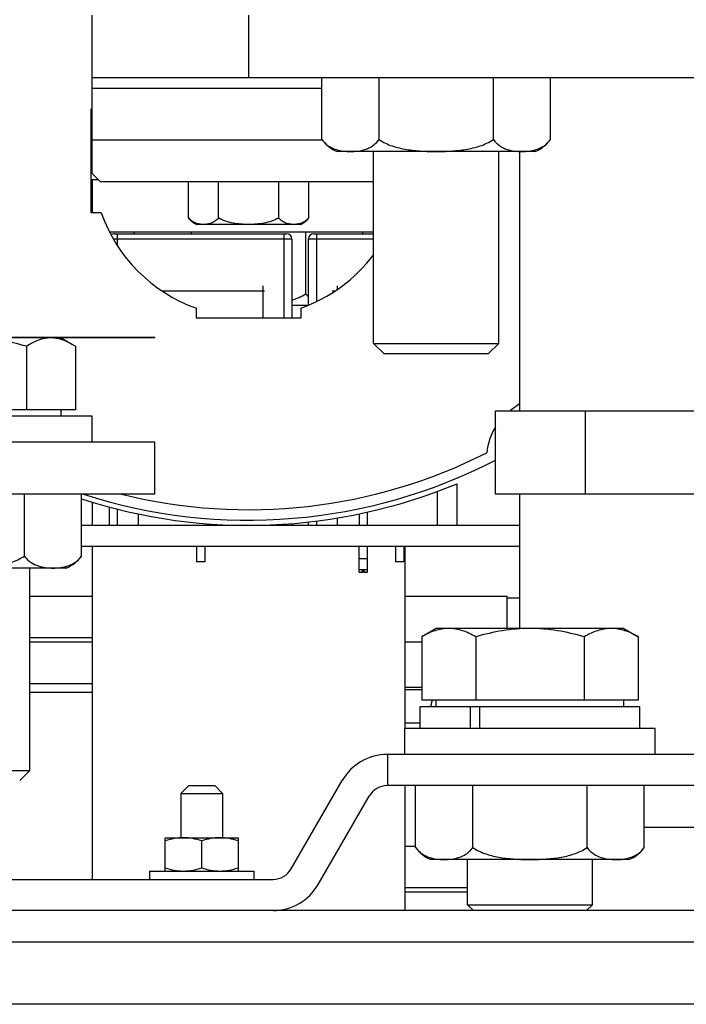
# Model space of a CAD drawing. Header units: millimetres. Extents: x 0 to 2500, y 0 to 2200.
# Tile 8 of 67: x 1432 to 1496, y 278 to 373. Entities that reach past the tile are written whole.
import ezdxf

# ---------------------------------------------------------------- set-up
doc = ezdxf.new("R2010")
doc.units = ezdxf.units.MM
doc.header["$LTSCALE"] = 143.407407
for name, color, linetype in [('00_COMPONENTS', 7, 'CONTINUOUS'), ('_10291', 7, 'CONTINUOUS'), ('_1091541', 7, 'CONTINUOUS'), ('_12590', 7, 'CONTINUOUS'), ('_13045', 7, 'CONTINUOUS'), ('_14477', 7, 'CONTINUOUS'), ('_1532383', 7, 'CONTINUOUS'), ('_1532438', 7, 'CONTINUOUS'), ('_15586', 7, 'CONTINUOUS'), ('_15907', 7, 'CONTINUOUS'), ('_690294', 7, 'CONTINUOUS'), ('_690355', 7, 'CONTINUOUS'), ('_699245', 7, 'CONTINUOUS'), ('_7478', 7, 'CONTINUOUS'), ('_81648', 7, 'CONTINUOUS'), ('_9689', 7, 'CONTINUOUS'), ('_988715', 7, 'CONTINUOUS')]:
    doc.layers.add(name, color=color, linetype=linetype)

msp = doc.modelspace()

# ---------------------------------------------------------------- linework, layer by layer
at = {"layer": '00_COMPONENTS', "color": 7, "linetype": 'CONTINUOUS'}
for p, q in [((1438.737, 362.053), (1438.637, 362.053)), ((1465.737, 341.517), (1465.737, 359.953)), ((1477.737, 341.517), (1477.737, 359.953)), ((1447.963, 353.573), (1447.963, 357.053)), ((1450.85, 353.573), (1450.85, 357.053)), ((1456.624, 353.573), (1456.624, 357.053)), ((1459.51, 353.573), (1459.51, 357.053)), ((1458.737, 352.953), (1448.737, 352.953)), ((1440.887, 352.053), (1457.387, 352.053)), ((1441.137, 352.053), (1441.137, 350.918)), ((1457.137, 343.953), (1457.137, 352.053)), ((1459.987, 352.053), (1465.737, 352.053)), ((1460.237, 352.053), (1460.237, 345.539)), ((1457.887, 351.553), (1440.749, 351.553)), ((1457.887, 351.553), (1457.887, 343.953)), ((1465.737, 351.553), (1459.487, 351.553)), ((1459.487, 345.202), (1459.487, 351.553)), ((1455.137, 343.953), (1455.137, 347.053)), ((1462.237, 347.053), (1462.237, 346.64)), ((1455.267, 346.553), (1445.451, 346.553)), ((1462.022, 346.553), (1461.755, 346.553)), ((1444.737, 342.103), (1372.737, 342.103)), ((1444.737, 342.053), (1372.737, 342.053)), ((1435.737, 342.053), (1436.849, 341.411)), ((1444.737, 342.053), (1444.737, 342.103)), ((1465.737, 341.517), (1477.737, 341.517)), ((1466.701, 340.553), (1465.737, 341.517)), ((1476.773, 340.553), (1477.737, 341.517)), ((1432.424, 341.249), (1432.424, 335.153)), ((1437.113, 341.249), (1437.113, 335.153)), ((1466.701, 340.553), (1476.773, 340.553)), ((1437.113, 335.153), (1416.361, 335.153)), ((1435.737, 334.553), (1435.737, 335.153)), ((1438.737, 334.553), (1414.737, 334.553)), ((1438.737, 332.053), (1438.737, 334.553)), ((1440.387, 324.053), (1440.387, 325.805)), ((1441.137, 325.553), (1441.137, 324.053)), ((1465.137, 324.053), (1465.137, 325.327)), ((1443.137, 325.146), (1443.137, 324.053)), ((1459.487, 324.053), (1459.487, 324.381)), ((1460.237, 324.466), (1460.237, 324.053)), ((1462.237, 324.757), (1462.237, 324.053)), ((1464.337, 325.146), (1464.337, 324.053)), ((1479.737, 324.053), (1437.707, 324.053)), ((1457.137, 324.053), (1457.137, 324.171)), ((1457.887, 324.228), (1457.887, 324.053)), ((1437.707, 322.053), (1479.737, 322.053)), ((1448.737, 322.053), (1448.737, 320.553)), ((1449.537, 322.053), (1449.537, 320.553)), ((1464.337, 319.553), (1464.337, 322.053)), ((1465.137, 319.553), (1465.137, 322.053)), ((1467.837, 322.053), (1467.837, 320.553)), ((1468.637, 322.053), (1468.637, 320.553)), ((1465.137, 320.853), (1464.337, 320.853)), ((1432.737, 300.517), (1432.737, 319.953)), ((1449.535, 320.553), (1448.738, 320.553)), ((1464.337, 319.818), (1465.137, 319.818)), ((1464.862, 319.653), (1464.612, 319.653)), ((1464.612, 319.653), (1464.612, 319.553)), ((1464.862, 319.653), (1464.862, 319.553)), ((1468.635, 320.553), (1467.838, 320.553)), ((1464.337, 319.553), (1464.612, 319.553)), ((1464.862, 319.553), (1465.137, 319.553)), ((1471.738, 314.153), (1470.345, 313.349)), ((1489.737, 314.153), (1471.738, 314.153)), ((1489.738, 314.153), (1491.13, 313.349)), ((1470.345, 313.349), (1470.345, 307.253)), ((1475.541, 313.349), (1475.541, 307.253)), ((1485.934, 313.349), (1485.934, 307.253)), ((1491.13, 313.349), (1491.13, 307.253)), ((1468.737, 308.503), (1470.345, 308.503)), ((1470.345, 308.253), (1468.737, 308.253)), ((1470.188, 306.653), (1491.287, 306.653)), ((1470.188, 304.553), (1470.188, 306.653)), ((1491.13, 307.253), (1470.345, 307.253)), ((1471.738, 306.653), (1471.738, 307.253)), ((1475.014, 306.653), (1475.014, 304.553)), ((1475.924, 304.553), (1475.924, 306.653)), ((1489.738, 306.653), (1489.738, 307.253)), ((1491.288, 304.553), (1491.288, 306.653)), ((1492.737, 304.553), (1468.738, 304.553)), ((1468.738, 302.053), (1468.738, 304.553)), ((1492.738, 302.053), (1492.738, 304.553)), ((1420.737, 300.517), (1432.737, 300.517)), ((1431.773, 299.553), (1432.737, 300.517)), ((1445.738, 294.053), (1452.738, 294.053)), ((1445.738, 290.853), (1445.738, 294.053)), ((1449.238, 291.166), (1449.238, 293.74)), ((1452.738, 294.053), (1452.738, 290.853)), ((1474.738, 287.617), (1474.738, 291.953)), ((1486.738, 287.617), (1486.738, 291.953)), ((1444.238, 290.853), (1454.238, 290.853)), ((1444.238, 290.853), (1444.238, 290.053)), ((1454.238, 290.853), (1454.238, 290.053)), ((1474.738, 287.617), (1486.738, 287.617)), ((1475.302, 287.053), (1474.738, 287.617)), ((1486.174, 287.053), (1486.738, 287.617))]:
    msp.add_line(p, q, dxfattribs=at)
for centre, radius, start, end in [((1449.883, 355.175), 2.5, 219.85072, 242.72154), ((1457.591, 355.175), 2.5, 297.27846, 320.14928), ((1440.887, 351.553), 0.5, 90, 132.70179), ((1457.387, 351.553), 0.5, 0, 90), ((1459.987, 351.553), 0.5, 90, 180), ((1433.06, 334.923), 7.514, 57.35206, 59.89084)]:
    msp.add_arc(centre, radius, start, end, dxfattribs=at)
for points, knots in [([(1449.407, 352.953), (1449.282, 352.953), (1449.03, 352.972), (1448.652, 353.067), (1448.277, 353.257), (1448.061, 353.456), (1447.963, 353.573)], [0, 0, 0, 0, 0.230683, 0.466475, 0.716946, 1, 1, 1, 1]), ([(1450.85, 353.573), (1450.752, 353.456), (1450.537, 353.257), (1450.162, 353.068), (1449.784, 352.972), (1449.531, 352.953), (1449.407, 352.953)], [0, 0, 0, 0, 0.283054, 0.533525, 0.769319, 1, 1, 1, 1]), ([(1453.737, 352.953), (1453.488, 352.953), (1452.99, 352.972), (1452.006, 353.094), (1451.275, 353.319), (1450.85, 353.573)], [0, 0, 0, 0, 0.250591, 0.50115, 1, 1, 1, 1]), ([(1456.624, 353.573), (1456.199, 353.319), (1455.468, 353.094), (1454.484, 352.972), (1453.986, 352.953), (1453.737, 352.953)], [0, 0, 0, 0, 0.498856, 0.749412, 1, 1, 1, 1]), ([(1458.067, 352.953), (1457.942, 352.953), (1457.69, 352.972), (1457.312, 353.067), (1456.937, 353.257), (1456.722, 353.456), (1456.624, 353.573)], [0, 0, 0, 0, 0.230683, 0.466475, 0.716946, 1, 1, 1, 1]), ([(1459.51, 353.573), (1459.412, 353.456), (1459.197, 353.257), (1458.822, 353.068), (1458.444, 352.972), (1458.192, 352.953), (1458.067, 352.953)], [0, 0, 0, 0, 0.283054, 0.533525, 0.769319, 1, 1, 1, 1]), ([(1432.424, 341.249), (1431.581, 341.493), (1429.87, 341.9), (1428.113, 342.053), (1427.236, 342.053)], [0, 0, 0, 0, 0.500113, 1, 1, 1, 1]), ([(1434.769, 342.053), (1434.367, 342.053), (1433.529, 341.883), (1432.789, 341.483), (1432.424, 341.249)], [0, 0, 0, 0, 0.481007, 1, 1, 1, 1]), ([(1436.829, 341.423), (1436.506, 341.61), (1435.847, 341.926), (1435.12, 342.053), (1434.769, 342.053)], [0, 0, 0, 0, 0.51576, 1, 1, 1, 1]), ([(1464.612, 319.553), (1464.61, 319.552), (1464.625, 319.558), (1464.627, 319.558), (1464.632, 319.559)], [0, 0, 0, 0, 0.269054, 1, 1, 1, 1]), ([(1464.632, 319.559), (1464.627, 319.558), (1464.62, 319.556), (1464.614, 319.554), (1464.612, 319.553)], [0, 0, 0, 0, 0.730502, 1, 1, 1, 1]), ([(1464.632, 319.559), (1464.647, 319.564), (1464.682, 319.572), (1464.717, 319.576), (1464.737, 319.576)], [0, 0, 0, 0, 0.450486, 1, 1, 1, 1]), ([(1464.822, 319.564), (1464.809, 319.568), (1464.781, 319.573), (1464.752, 319.576), (1464.737, 319.576)], [0, 0, 0, 0, 0.477485, 1, 1, 1, 1]), ([(1464.862, 319.553), (1464.865, 319.551), (1464.836, 319.562), (1464.832, 319.562), (1464.822, 319.564)], [0, 0, 0, 0, 0.280137, 1, 1, 1, 1]), ([(1464.822, 319.564), (1464.832, 319.562), (1464.845, 319.558), (1464.858, 319.555), (1464.862, 319.553)], [0, 0, 0, 0, 0.719384, 1, 1, 1, 1]), ([(1472.943, 314.153), (1472.5, 314.153), (1471.582, 313.987), (1470.753, 313.585), (1470.345, 313.349)], [0, 0, 0, 0, 0.485077, 1, 1, 1, 1]), ([(1475.541, 313.349), (1475.134, 313.585), (1474.305, 313.987), (1473.387, 314.153), (1472.943, 314.153)], [0, 0, 0, 0, 0.514924, 1, 1, 1, 1]), ([(1480.738, 314.153), (1479.859, 314.153), (1478.1, 314), (1476.386, 313.593), (1475.541, 313.349)], [0, 0, 0, 0, 0.499903, 1, 1, 1, 1]), ([(1485.934, 313.349), (1485.089, 313.593), (1483.375, 314), (1481.616, 314.153), (1480.738, 314.153)], [0, 0, 0, 0, 0.500097, 1, 1, 1, 1]), ([(1488.532, 314.153), (1488.088, 314.153), (1487.17, 313.987), (1486.341, 313.585), (1485.934, 313.349)], [0, 0, 0, 0, 0.485077, 1, 1, 1, 1]), ([(1491.13, 313.349), (1490.722, 313.585), (1489.893, 313.987), (1488.975, 314.153), (1488.532, 314.153)], [0, 0, 0, 0, 0.514924, 1, 1, 1, 1]), ([(1447.488, 294.053), (1447.191, 294.053), (1446.596, 293.993), (1446.021, 293.835), (1445.738, 293.74)], [0, 0, 0, 0, 0.498136, 1, 1, 1, 1]), ([(1449.238, 293.74), (1448.954, 293.835), (1448.379, 293.993), (1447.784, 294.053), (1447.488, 294.053)], [0, 0, 0, 0, 0.501862, 1, 1, 1, 1]), ([(1450.988, 294.053), (1450.691, 294.053), (1450.096, 293.993), (1449.521, 293.835), (1449.238, 293.74)], [0, 0, 0, 0, 0.498136, 1, 1, 1, 1]), ([(1452.738, 293.74), (1452.454, 293.835), (1451.879, 293.993), (1451.284, 294.053), (1450.988, 294.053)], [0, 0, 0, 0, 0.501862, 1, 1, 1, 1]), ([(1445.738, 291.166), (1446.021, 291.071), (1446.596, 290.913), (1447.191, 290.853), (1447.488, 290.853)], [0, 0, 0, 0, 0.501866, 1, 1, 1, 1]), ([(1447.488, 290.853), (1447.784, 290.853), (1448.379, 290.913), (1448.954, 291.071), (1449.238, 291.166)], [0, 0, 0, 0, 0.498134, 1, 1, 1, 1]), ([(1449.238, 291.166), (1449.521, 291.071), (1450.096, 290.913), (1450.691, 290.853), (1450.988, 290.853)], [0, 0, 0, 0, 0.501866, 1, 1, 1, 1]), ([(1450.988, 290.853), (1451.284, 290.853), (1451.879, 290.913), (1452.454, 291.071), (1452.738, 291.166)], [0, 0, 0, 0, 0.498134, 1, 1, 1, 1])]:
    msp.add_open_spline(points, degree=3, knots=knots, dxfattribs=at)
at = {"layer": '_10291', "color": 7, "linetype": 'CONTINUOUS'}
for p, q in [((1460.767, 361.103), (1460.767, 367.053)), ((1466.252, 361.103), (1466.252, 367.053)), ((1477.222, 361.103), (1477.222, 367.053)), ((1482.707, 361.103), (1482.707, 367.053)), ((1481.237, 359.953), (1462.237, 359.953)), ((1442.767, 352.053), (1442.767, 352.253)), ((1448.252, 352.053), (1448.252, 352.253)), ((1459.222, 346.303), (1459.222, 352.253)), ((1464.707, 352.053), (1464.707, 352.253)), ((1459.361, 345.153), (1457.887, 345.153)), ((1432.222, 321.103), (1432.222, 327.053)), ((1437.707, 321.103), (1437.707, 327.053)), ((1436.237, 319.953), (1417.237, 319.953)), ((1469.768, 293.103), (1469.768, 299.053)), ((1475.253, 293.103), (1475.253, 299.053)), ((1486.222, 293.103), (1486.222, 299.053)), ((1491.707, 293.103), (1491.707, 299.053)), ((1490.238, 291.953), (1471.238, 291.953))]:
    msp.add_line(p, q, dxfattribs=at)
for centre, radius, start, end in [((1463.581, 363.185), 3.5, 216.49562, 247.41827), ((1463.001, 362.755), 2.778, 216.47917, 220.05243), ((1479.893, 363.185), 3.5, 292.58173, 323.50438), ((1480.473, 362.755), 2.778, 319.93563, 323.52099), ((1434.893, 323.185), 3.5, 292.58173, 323.50438), ((1472.582, 295.185), 3.5, 216.49562, 247.41827), ((1488.894, 295.185), 3.5, 292.58173, 323.50438), ((1489.53, 294.713), 2.708, 319.96677, 323.51474)]:
    msp.add_arc(centre, radius, start, end, dxfattribs=at)
for points, knots in [([(1460.875, 360.967), (1460.967, 360.857), (1461.161, 360.661), (1461.581, 360.36), (1462.14, 360.116), (1462.827, 359.979), (1463.283, 359.953), (1463.51, 359.953)], [0, 0, 0, 0, 0.1474, 0.282265, 0.530756, 0.767107, 1, 1, 1, 1]), ([(1463.51, 359.953), (1463.747, 359.953), (1464.225, 359.982), (1464.946, 360.134), (1465.53, 360.409), (1465.963, 360.754), (1466.16, 360.978), (1466.252, 361.103)], [0, 0, 0, 0, 0.230217, 0.464295, 0.712335, 0.848862, 1, 1, 1, 1]), ([(1466.252, 361.103), (1466.643, 360.839), (1467.517, 360.444), (1468.904, 360.129), (1470.317, 359.981), (1471.264, 359.953), (1471.737, 359.953)], [0, 0, 0, 0, 0.249641, 0.499675, 0.749822, 1, 1, 1, 1]), ([(1471.737, 359.953), (1472.21, 359.953), (1473.156, 359.981), (1474.57, 360.129), (1475.956, 360.444), (1476.831, 360.839), (1477.222, 361.103)], [0, 0, 0, 0, 0.250177, 0.500323, 0.750356, 1, 1, 1, 1]), ([(1477.222, 361.103), (1477.314, 360.978), (1477.51, 360.754), (1477.944, 360.409), (1478.528, 360.134), (1479.249, 359.982), (1479.727, 359.953), (1479.964, 359.953)], [0, 0, 0, 0, 0.151139, 0.287665, 0.535702, 0.769781, 1, 1, 1, 1]), ([(1479.964, 359.953), (1480.19, 359.953), (1480.647, 359.979), (1481.334, 360.116), (1481.892, 360.359), (1482.313, 360.661), (1482.507, 360.857), (1482.599, 360.967)], [0, 0, 0, 0, 0.2329, 0.469261, 0.717745, 0.852615, 1, 1, 1, 1]), ([(1459.222, 346.303), (1459.243, 346.275), (1459.325, 346.168), (1459.416, 346.066), (1459.487, 345.996)], [0, 0, 0, 0, 0.259346, 1, 1, 1, 1]), ([(1426.737, 319.953), (1427.21, 319.953), (1428.156, 319.981), (1429.57, 320.129), (1430.956, 320.444), (1431.831, 320.839), (1432.222, 321.103)], [0, 0, 0, 0, 0.250181, 0.500333, 0.750372, 1, 1, 1, 1]), ([(1432.222, 321.103), (1432.314, 320.978), (1432.51, 320.754), (1432.944, 320.409), (1433.528, 320.134), (1434.249, 319.982), (1434.727, 319.953), (1434.964, 319.953)], [0, 0, 0, 0, 0.151139, 0.287665, 0.535702, 0.769781, 1, 1, 1, 1]), ([(1434.964, 319.953), (1435.201, 319.953), (1435.68, 319.982), (1436.401, 320.134), (1436.984, 320.409), (1437.418, 320.754), (1437.614, 320.978), (1437.707, 321.103)], [0, 0, 0, 0, 0.230217, 0.464295, 0.712335, 0.848862, 1, 1, 1, 1]), ([(1469.768, 293.103), (1469.86, 292.978), (1470.057, 292.754), (1470.49, 292.409), (1471.074, 292.134), (1471.795, 291.982), (1472.273, 291.953), (1472.51, 291.953)], [0, 0, 0, 0, 0.151139, 0.287665, 0.535702, 0.769781, 1, 1, 1, 1]), ([(1472.51, 291.953), (1472.747, 291.953), (1473.226, 291.982), (1473.947, 292.134), (1474.53, 292.409), (1474.964, 292.754), (1475.16, 292.978), (1475.253, 293.103)], [0, 0, 0, 0, 0.230217, 0.464295, 0.712335, 0.848862, 1, 1, 1, 1]), ([(1475.253, 293.103), (1475.644, 292.839), (1476.518, 292.444), (1477.904, 292.129), (1479.318, 291.981), (1480.264, 291.953), (1480.738, 291.953)], [0, 0, 0, 0, 0.249627, 0.49967, 0.749818, 1, 1, 1, 1]), ([(1480.738, 291.953), (1481.211, 291.953), (1482.157, 291.981), (1483.571, 292.129), (1484.957, 292.444), (1485.831, 292.839), (1486.222, 293.103)], [0, 0, 0, 0, 0.250181, 0.500333, 0.750372, 1, 1, 1, 1]), ([(1486.222, 293.103), (1486.398, 292.866), (1486.803, 292.474), (1487.528, 292.134), (1488.249, 291.982), (1488.728, 291.953), (1488.965, 291.953)], [0, 0, 0, 0, 0.286894, 0.535202, 0.769532, 1, 1, 1, 1]), ([(1488.965, 291.953), (1489.191, 291.953), (1489.649, 291.979), (1490.337, 292.117), (1491.028, 292.417), (1491.427, 292.762), (1491.603, 292.971)], [0, 0, 0, 0, 0.233017, 0.469512, 0.718182, 1, 1, 1, 1])]:
    msp.add_open_spline(points, degree=3, knots=knots, dxfattribs=at)
msp.add_open_spline([(1457.887, 345.671), (1458.355, 345.824), (1458.814, 346.027), (1459.222, 346.303)], degree=3, dxfattribs=at)
at = {"layer": '_1091541', "color": 7, "linetype": 'CONTINUOUS'}
for p, q in [((1438.637, 364.053), (1438.737, 364.053)), ((1438.637, 354.053), (1438.637, 364.053)), ((1439.595, 354.053), (1438.637, 354.053)), ((1448.737, 343.953), (1448.737, 344.911)), ((1458.737, 344.911), (1458.737, 343.953)), ((1458.737, 343.953), (1448.737, 343.953)), ((1479.737, 335.734), (1478.868, 335.089)), ((1471.841, 327.312), (1471.841, 324.053)), ((1473.737, 324.053), (1473.737, 328.053))]:
    msp.add_line(p, q, dxfattribs=at)
for centre, radius, start, end in [((1453.737, 359.053), 15, 199.47122, 250.52878), ((1453.737, 359.053), 15, 289.47122, 323.14303), ((1482.237, 330.553), 5.65, 126.60171, 127.18604), ((1482.237, 330.553), 5.65, 148.62462, 175.17296), ((1453.737, 376.053), 50.5, 256.03185, 296.9281), ((1453.737, 376.053), 51.5, 252.0991, 297.37553), ((1453.737, 376.053), 52, 252.043, 292.61986)]:
    msp.add_arc(centre, radius, start, end, dxfattribs=at)
at = {"layer": '_12590', "color": 7, "linetype": 'CONTINUOUS'}
for p, q in [((1931.237, 287.053), (1359.237, 287.053)), ((1359.237, 284.053), (1931.237, 284.053)), ((1931.237, 278.053), (1359.237, 278.053))]:
    msp.add_line(p, q, dxfattribs=at)
at = {"layer": '_13045', "color": 7, "linetype": 'CONTINUOUS'}
for p, q in [((1438.737, 357.253), (1439.337, 357.253)), ((1438.737, 357.253), (1438.737, 354.053)), ((1440.372, 352.253), (1465.737, 352.253)), ((1438.737, 326.271), (1438.737, 324.053)), ((1438.737, 322.053), (1438.737, 290.053)), ((1468.737, 322.053), (1468.737, 304.553)), ((1468.737, 299.053), (1468.737, 287.053))]:
    msp.add_line(p, q, dxfattribs=at)
at = {"layer": '_14477', "color": 7, "linetype": 'CONTINUOUS'}
msp.add_line((1474.738, 289.253), (1468.737, 289.253), dxfattribs=at)
at = {"layer": '_1532383', "color": 7, "linetype": 'CONTINUOUS'}
for p, q in [((1438.737, 313.253), (1432.737, 313.253)), ((1432.737, 308.853), (1438.737, 308.853)), ((1432.737, 308.033), (1438.737, 308.033))]:
    msp.add_line(p, q, dxfattribs=at)
at = {"layer": '_1532438', "color": 7, "linetype": 'CONTINUOUS'}
for p, q in [((1468.737, 293.253), (1469.768, 293.253)), ((1468.737, 288.853), (1474.738, 288.853))]:
    msp.add_line(p, q, dxfattribs=at)
at = {"layer": '_15586', "color": 7, "linetype": 'CONTINUOUS'}
for p, q in [((1438.737, 357.853), (1438.737, 373.053)), ((1453.737, 373.053), (1453.737, 367.053)), ((1438.737, 367.053), (1525.737, 367.053)), ((1438.737, 366.053), (1460.767, 366.053)), ((1460.807, 361.053), (1438.737, 361.053)), ((1439.537, 357.053), (1438.737, 357.853)), ((1465.737, 357.053), (1439.537, 357.053))]:
    msp.add_line(p, q, dxfattribs=at)
at = {"layer": '_15907', "color": 7, "linetype": 'CONTINUOUS'}
for p, q in [((1432.737, 317.253), (1438.737, 317.253)), ((1468.737, 317.253), (1478.537, 317.253)), ((1478.537, 314.153), (1478.537, 317.253)), ((1432.737, 312.853), (1438.737, 312.853)), ((1468.737, 312.853), (1470.345, 312.853))]:
    msp.add_line(p, q, dxfattribs=at)
at = {"layer": '_690294', "color": 7, "linetype": 'CONTINUOUS'}
for p, q in [((1447.988, 299.053), (1447.238, 298.303)), ((1447.988, 299.053), (1450.487, 299.053)), ((1450.488, 299.053), (1451.238, 298.303)), ((1447.238, 298.303), (1451.238, 298.303)), ((1447.238, 298.303), (1447.238, 294.053)), ((1451.238, 298.303), (1451.238, 294.053))]:
    msp.add_line(p, q, dxfattribs=at)
at = {"layer": '_690355', "color": 7, "linetype": 'CONTINUOUS'}
for p, q in [((1530.421, 302.053), (1467.05, 302.053)), ((1467.05, 302.053), (1467.05, 299.053)), ((1457.813, 291.053), (1462.72, 299.553)), ((1530.421, 299.053), (1467.05, 299.053)), ((1460.411, 289.553), (1465.318, 298.053)), ((1377.237, 290.053), (1456.081, 290.053))]:
    msp.add_line(p, q, dxfattribs=at)
for centre, radius, start, end in [((1467.05, 297.053), 5, 90, 150), ((1467.05, 297.053), 2, 90, 150), ((1456.081, 292.053), 2, 270, 330), ((1456.081, 292.053), 5, 270, 330)]:
    msp.add_arc(centre, radius, start, end, dxfattribs=at)
at = {"layer": '_699245', "color": 7, "linetype": 'CONTINUOUS'}
msp.add_line((1479.737, 317.053), (1478.537, 317.053), dxfattribs=at)
at = {"layer": '_7478', "color": 7, "linetype": 'CONTINUOUS'}
for p, q in [((1479.737, 359.953), (1479.737, 335.053)), ((1477.416, 335.053), (1512.057, 335.053)), ((1477.416, 327.053), (1477.416, 335.053)), ((1486.077, 327.053), (1486.077, 335.053)), ((1512.057, 327.053), (1477.416, 327.053)), ((1479.737, 327.053), (1479.737, 314.153)), ((1491.707, 295.053), (1505.768, 295.053))]:
    msp.add_line(p, q, dxfattribs=at)
at = {"layer": '_81648', "color": 7, "linetype": 'CONTINUOUS'}
msp.add_line((1470.188, 305.053), (1468.737, 305.053), dxfattribs=at)
at = {"layer": '_9689', "color": 7, "linetype": 'CONTINUOUS'}
for p, q in [((1444.737, 332.053), (1372.737, 332.053)), ((1444.737, 327.053), (1444.737, 332.053)), ((1444.737, 327.053), (1372.737, 327.053))]:
    msp.add_line(p, q, dxfattribs=at)
at = {"layer": '_988715', "color": 7, "linetype": 'CONTINUOUS'}
msp.add_line((1471.34, 307.253), (1471.199, 306.653), dxfattribs=at)

doc.saveas('drawing.dxf')
